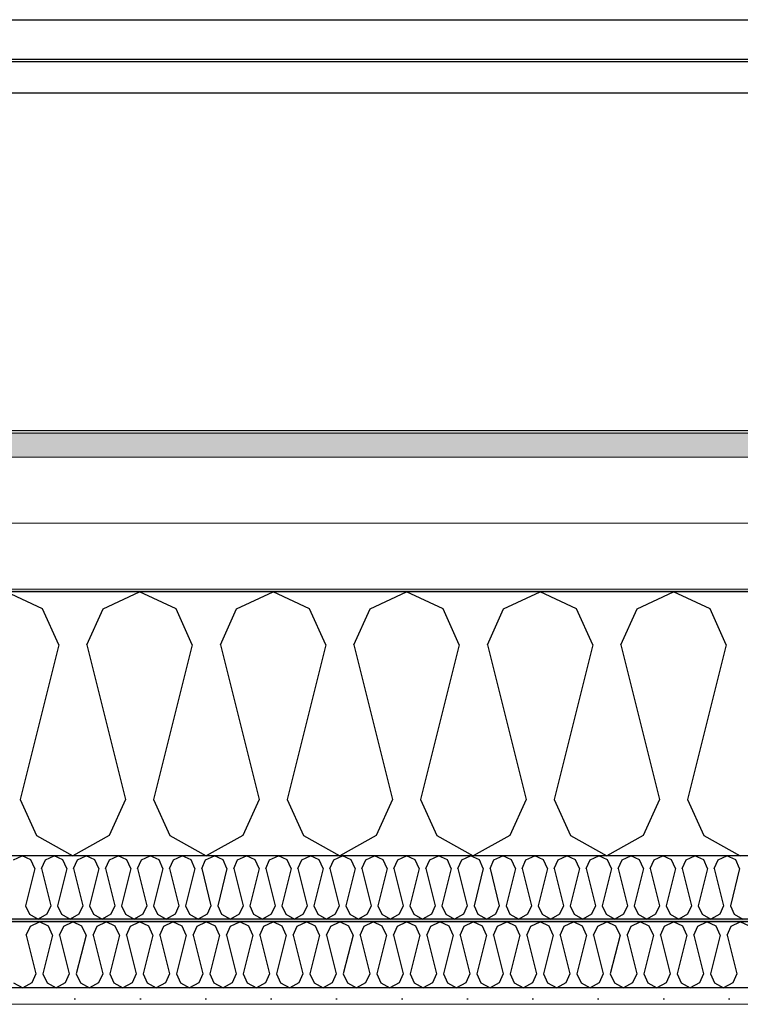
# Model space of a CAD drawing. Header units: millimetres. Extents: x -8544 to 51179, y -2070 to 13050.
# Tile 101 of 168: x 23583 to 24134, y 8699 to 9452. Entities that reach past the tile are written whole.
import ezdxf

# ---------------------------------------------------------------- set-up
doc = ezdxf.new("R2010")
doc.units = ezdxf.units.MM
doc.header["$LTSCALE"] = 0.5
doc.header["$MEASUREMENT"] = 0
doc.linetypes.add('PLINE', pattern=[0])
doc.layers.add('236- Innvendig kledning og overflate(Nye konstruksjoner)', color=7, linetype='Continuous', lineweight=0)
doc.layers.add('262- Taktekking(Nye konstruksjoner)', color=7, linetype='Continuous', lineweight=0)
for name, color, linetype in [('256- Faste himlinger og overflatebehandling (Skravur)(Nye konstruksjoner)', 7, 'Continuous'), ('256- Faste himlinger og overflatebehandling(Nye konstruksjoner)', 7, 'Continuous'), ('261- Primærkonstruksjon (tak)', 7, 'Continuous'), ('261- Primærkonstruksjon (tak) (Skravur)', 7, 'Continuous'), ('262- Taktekking (Skravur)(Nye konstruksjoner)', 7, 'Continuous'), ('265- Gesimser_ takrenner og nedløp(Nye konstruksjoner)', 7, 'Continuous')]:
    doc.layers.add(name, color=color, linetype=linetype)

# ---------------------------------------------------------------- blocks, each defined once
blk = doc.blocks.new('*X5')
at = {"layer": '261- Primærkonstruksjon (tak) (Skravur)', "linetype": 'PLINE'}
for p, q in [((23600.26, 9001.42), (23572.39, 9014.61)), ((23646.57, 9001.42), (23674.43, 9014.61)), ((23702.3, 9001.42), (23674.43, 9014.61)), ((23748.61, 9001.42), (23776.48, 9014.61)), ((23804.35, 9001.42), (23776.48, 9014.61)), ((23850.66, 9001.42), (23878.52, 9014.61)), ((23906.39, 9001.42), (23878.52, 9014.61)), ((23952.7, 9001.42), (23980.57, 9014.61)), ((24008.44, 9001.42), (23980.57, 9014.61)), ((24054.75, 9001.42), (24082.61, 9014.61)), ((24110.48, 9001.42), (24082.61, 9014.61)), ((23612.69, 8974.09), (23600.26, 9001.42)), ((23634.13, 8974.09), (23646.57, 9001.42)), ((23714.74, 8974.09), (23702.3, 9001.42)), ((23736.18, 8974.09), (23748.61, 9001.42)), ((23816.78, 8974.09), (23804.35, 9001.42)), ((23838.22, 8974.09), (23850.66, 9001.42)), ((23918.83, 8974.09), (23906.39, 9001.42)), ((23940.27, 8974.09), (23952.7, 9001.42)), ((24020.87, 8974.09), (24008.44, 9001.42)), ((24042.31, 8974.09), (24054.75, 9001.42)), ((24122.92, 8974.09), (24110.48, 9001.42)), ((23612.69, 8974.09), (23583.11, 8855.76)), ((23634.13, 8974.09), (23663.72, 8855.76)), ((23714.74, 8974.09), (23685.15, 8855.76)), ((23736.18, 8974.09), (23765.76, 8855.76)), ((23816.78, 8974.09), (23787.2, 8855.76)), ((23838.22, 8974.09), (23867.81, 8855.76)), ((23918.83, 8974.09), (23889.24, 8855.76)), ((23940.27, 8974.09), (23969.85, 8855.76)), ((24020.87, 8974.09), (23991.29, 8855.76)), ((24042.31, 8974.09), (24071.9, 8855.76)), ((24122.92, 8974.09), (24093.33, 8855.76)), ((23583.11, 8855.76), (23595.54, 8828.43)), ((23663.72, 8855.76), (23651.28, 8828.43)), ((23685.15, 8855.76), (23697.59, 8828.43)), ((23765.76, 8855.76), (23753.32, 8828.43)), ((23787.2, 8855.76), (23799.63, 8828.43)), ((23867.81, 8855.76), (23855.37, 8828.43)), ((23889.24, 8855.76), (23901.68, 8828.43)), ((23969.85, 8855.76), (23957.41, 8828.43)), ((23991.29, 8855.76), (24003.72, 8828.43)), ((24071.9, 8855.76), (24059.46, 8828.43)), ((24093.33, 8855.76), (24105.77, 8828.43)), ((23595.54, 8828.43), (23623.41, 8812.88)), ((23651.28, 8828.43), (23623.41, 8812.88)), ((23697.59, 8828.43), (23725.46, 8812.88)), ((23753.32, 8828.43), (23725.46, 8812.88)), ((23799.63, 8828.43), (23827.5, 8812.88)), ((23855.37, 8828.43), (23827.5, 8812.88)), ((23901.68, 8828.43), (23929.55, 8812.88)), ((23957.41, 8828.43), (23929.55, 8812.88)), ((24003.72, 8828.43), (24031.59, 8812.88)), ((24059.46, 8828.43), (24031.59, 8812.88)), ((24105.77, 8828.43), (24133.64, 8812.88))]:
    blk.add_line(p, q, dxfattribs=at)
blk = doc.blocks.new('*X46')
at = {"layer": '256- Faste himlinger og overflatebehandling (Skravur)(Nye konstruksjoner)', "linetype": 'PLINE'}
for p, q in [((23577.95, 8809.71), (23584.64, 8812.88)), ((23591.32, 8809.71), (23584.64, 8812.88)), ((23594.31, 8803.16), (23591.32, 8809.71)), ((23599.45, 8803.16), (23602.44, 8809.71)), ((23602.44, 8809.71), (23609.13, 8812.88)), ((23615.81, 8809.71), (23609.13, 8812.88)), ((23618.8, 8803.16), (23615.81, 8809.71)), ((23623.94, 8803.16), (23626.93, 8809.71)), ((23626.93, 8809.71), (23633.62, 8812.88)), ((23640.3, 8809.71), (23633.62, 8812.88)), ((23643.29, 8803.16), (23640.3, 8809.71)), ((23648.43, 8803.16), (23651.42, 8809.71)), ((23651.42, 8809.71), (23658.11, 8812.88)), ((23664.8, 8809.71), (23658.11, 8812.88)), ((23667.78, 8803.16), (23664.8, 8809.71)), ((23672.93, 8803.16), (23675.91, 8809.71)), ((23675.91, 8809.71), (23682.6, 8812.88)), ((23689.29, 8809.71), (23682.6, 8812.88)), ((23692.27, 8803.16), (23689.29, 8809.71)), ((23697.42, 8803.16), (23700.4, 8809.71)), ((23700.4, 8809.71), (23707.09, 8812.88)), ((23713.78, 8809.71), (23707.09, 8812.88)), ((23716.76, 8803.16), (23713.78, 8809.71)), ((23721.91, 8803.16), (23724.89, 8809.71)), ((23724.89, 8809.71), (23731.58, 8812.88)), ((23738.27, 8809.71), (23731.58, 8812.88)), ((23741.25, 8803.16), (23738.27, 8809.71)), ((23746.4, 8803.16), (23749.38, 8809.71)), ((23749.38, 8809.71), (23756.07, 8812.88)), ((23762.76, 8809.71), (23756.07, 8812.88)), ((23765.74, 8803.16), (23762.76, 8809.71)), ((23770.89, 8803.16), (23773.87, 8809.71)), ((23773.87, 8809.71), (23780.56, 8812.88)), ((23787.25, 8809.71), (23780.56, 8812.88)), ((23790.23, 8803.16), (23787.25, 8809.71)), ((23795.38, 8803.16), (23798.36, 8809.71)), ((23798.36, 8809.71), (23805.05, 8812.88)), ((23811.74, 8809.71), (23805.05, 8812.88)), ((23814.73, 8803.16), (23811.74, 8809.71)), ((23819.87, 8803.16), (23822.85, 8809.71)), ((23822.85, 8809.71), (23829.54, 8812.88)), ((23836.23, 8809.71), (23829.54, 8812.88)), ((23839.22, 8803.16), (23836.23, 8809.71)), ((23844.36, 8803.16), (23847.35, 8809.71)), ((23847.35, 8809.71), (23854.03, 8812.88)), ((23860.72, 8809.71), (23854.03, 8812.88)), ((23863.71, 8803.16), (23860.72, 8809.71)), ((23868.85, 8803.16), (23871.84, 8809.71)), ((23871.84, 8809.71), (23878.52, 8812.88)), ((23885.21, 8809.71), (23878.52, 8812.88)), ((23888.2, 8803.16), (23885.21, 8809.71)), ((23893.34, 8803.16), (23896.33, 8809.71)), ((23896.33, 8809.71), (23903.02, 8812.88)), ((23909.7, 8809.71), (23903.02, 8812.88)), ((23912.69, 8803.16), (23909.7, 8809.71)), ((23917.83, 8803.16), (23920.82, 8809.71)), ((23920.82, 8809.71), (23927.51, 8812.88)), ((23934.19, 8809.71), (23927.51, 8812.88)), ((23937.18, 8803.16), (23934.19, 8809.71)), ((23942.32, 8803.16), (23945.31, 8809.71)), ((23945.31, 8809.71), (23952, 8812.88)), ((23958.69, 8809.71), (23952, 8812.88)), ((23961.67, 8803.16), (23958.69, 8809.71)), ((23966.82, 8803.16), (23969.8, 8809.71)), ((23969.8, 8809.71), (23976.49, 8812.88)), ((23983.18, 8809.71), (23976.49, 8812.88)), ((23986.16, 8803.16), (23983.18, 8809.71)), ((23991.31, 8803.16), (23994.29, 8809.71)), ((23994.29, 8809.71), (24000.98, 8812.88)), ((24007.67, 8809.71), (24000.98, 8812.88)), ((24010.65, 8803.16), (24007.67, 8809.71)), ((24015.8, 8803.16), (24018.78, 8809.71)), ((24018.78, 8809.71), (24025.47, 8812.88)), ((24032.16, 8809.71), (24025.47, 8812.88)), ((24035.14, 8803.16), (24032.16, 8809.71)), ((24040.29, 8803.16), (24043.27, 8809.71)), ((24043.27, 8809.71), (24049.96, 8812.88)), ((24056.65, 8809.71), (24049.96, 8812.88)), ((24059.63, 8803.16), (24056.65, 8809.71)), ((24064.78, 8803.16), (24067.76, 8809.71)), ((24067.76, 8809.71), (24074.45, 8812.88)), ((24081.14, 8809.71), (24074.45, 8812.88)), ((24084.12, 8803.16), (24081.14, 8809.71)), ((24089.27, 8803.16), (24092.25, 8809.71)), ((24092.25, 8809.71), (24098.94, 8812.88)), ((24105.63, 8809.71), (24098.94, 8812.88)), ((24108.61, 8803.16), (24105.63, 8809.71)), ((24113.76, 8803.16), (24116.74, 8809.71)), ((24116.74, 8809.71), (24123.43, 8812.88)), ((24130.12, 8809.71), (24123.43, 8812.88)), ((24133.11, 8803.16), (24130.12, 8809.71)), ((23594.31, 8803.16), (23587.21, 8774.76)), ((23599.45, 8803.16), (23606.55, 8774.76)), ((23618.8, 8803.16), (23611.7, 8774.76)), ((23623.94, 8803.16), (23631.04, 8774.76)), ((23643.29, 8803.16), (23636.19, 8774.76)), ((23648.43, 8803.16), (23655.53, 8774.76)), ((23667.78, 8803.16), (23660.68, 8774.76)), ((23672.93, 8803.16), (23680.03, 8774.76)), ((23692.27, 8803.16), (23685.17, 8774.76)), ((23697.42, 8803.16), (23704.52, 8774.76)), ((23716.76, 8803.16), (23709.66, 8774.76)), ((23721.91, 8803.16), (23729.01, 8774.76)), ((23741.25, 8803.16), (23734.15, 8774.76)), ((23746.4, 8803.16), (23753.5, 8774.76)), ((23765.74, 8803.16), (23758.64, 8774.76)), ((23770.89, 8803.16), (23777.99, 8774.76)), ((23790.23, 8803.16), (23783.13, 8774.76)), ((23795.38, 8803.16), (23802.48, 8774.76)), ((23814.73, 8803.16), (23807.63, 8774.76)), ((23819.87, 8803.16), (23826.97, 8774.76)), ((23839.22, 8803.16), (23832.12, 8774.76)), ((23844.36, 8803.16), (23851.46, 8774.76)), ((23863.71, 8803.16), (23856.61, 8774.76)), ((23868.85, 8803.16), (23875.95, 8774.76)), ((23888.2, 8803.16), (23881.1, 8774.76)), ((23893.34, 8803.16), (23900.44, 8774.76)), ((23912.69, 8803.16), (23905.59, 8774.76)), ((23917.83, 8803.16), (23924.93, 8774.76)), ((23937.18, 8803.16), (23930.08, 8774.76)), ((23942.32, 8803.16), (23949.42, 8774.76)), ((23961.67, 8803.16), (23954.57, 8774.76)), ((23966.82, 8803.16), (23973.92, 8774.76)), ((23986.16, 8803.16), (23979.06, 8774.76)), ((23991.31, 8803.16), (23998.41, 8774.76)), ((24010.65, 8803.16), (24003.55, 8774.76)), ((24015.8, 8803.16), (24022.9, 8774.76)), ((24035.14, 8803.16), (24028.04, 8774.76)), ((24040.29, 8803.16), (24047.39, 8774.76)), ((24059.63, 8803.16), (24052.53, 8774.76)), ((24064.78, 8803.16), (24071.88, 8774.76)), ((24084.12, 8803.16), (24077.02, 8774.76)), ((24089.27, 8803.16), (24096.37, 8774.76)), ((24108.61, 8803.16), (24101.51, 8774.76)), ((24113.76, 8803.16), (24120.86, 8774.76)), ((24133.11, 8803.16), (24126.01, 8774.76)), ((23587.21, 8774.76), (23590.19, 8768.2)), ((23606.55, 8774.76), (23603.57, 8768.2)), ((23611.7, 8774.76), (23614.68, 8768.2)), ((23631.04, 8774.76), (23628.06, 8768.2)), ((23636.19, 8774.76), (23639.17, 8768.2)), ((23655.53, 8774.76), (23652.55, 8768.2)), ((23660.68, 8774.76), (23663.66, 8768.2)), ((23680.03, 8774.76), (23677.04, 8768.2)), ((23685.17, 8774.76), (23688.16, 8768.2)), ((23704.52, 8774.76), (23701.53, 8768.2)), ((23709.66, 8774.76), (23712.65, 8768.2)), ((23729.01, 8774.76), (23726.02, 8768.2)), ((23734.15, 8774.76), (23737.14, 8768.2)), ((23753.5, 8774.76), (23750.51, 8768.2)), ((23758.64, 8774.76), (23761.63, 8768.2)), ((23777.99, 8774.76), (23775, 8768.2)), ((23783.13, 8774.76), (23786.12, 8768.2)), ((23802.48, 8774.76), (23799.5, 8768.2)), ((23807.63, 8774.76), (23810.61, 8768.2)), ((23826.97, 8774.76), (23823.99, 8768.2)), ((23832.12, 8774.76), (23835.1, 8768.2)), ((23851.46, 8774.76), (23848.48, 8768.2)), ((23856.61, 8774.76), (23859.59, 8768.2)), ((23875.95, 8774.76), (23872.97, 8768.2)), ((23881.1, 8774.76), (23884.08, 8768.2)), ((23900.44, 8774.76), (23897.46, 8768.2)), ((23905.59, 8774.76), (23908.57, 8768.2)), ((23924.93, 8774.76), (23921.95, 8768.2)), ((23930.08, 8774.76), (23933.06, 8768.2)), ((23949.42, 8774.76), (23946.44, 8768.2)), ((23954.57, 8774.76), (23957.55, 8768.2)), ((23973.92, 8774.76), (23970.93, 8768.2)), ((23979.06, 8774.76), (23982.05, 8768.2)), ((23998.41, 8774.76), (23995.42, 8768.2)), ((24003.55, 8774.76), (24006.54, 8768.2)), ((24022.9, 8774.76), (24019.91, 8768.2)), ((24028.04, 8774.76), (24031.03, 8768.2)), ((24047.39, 8774.76), (24044.4, 8768.2)), ((24052.53, 8774.76), (24055.52, 8768.2)), ((24071.88, 8774.76), (24068.89, 8768.2)), ((24077.02, 8774.76), (24080.01, 8768.2)), ((24096.37, 8774.76), (24093.38, 8768.2)), ((24101.51, 8774.76), (24104.5, 8768.2)), ((24120.86, 8774.76), (24117.88, 8768.2)), ((24126.01, 8774.76), (24128.99, 8768.2)), ((23590.19, 8768.2), (23596.88, 8764.47)), ((23603.57, 8768.2), (23596.88, 8764.47)), ((23614.68, 8768.2), (23621.37, 8764.47)), ((23628.06, 8768.2), (23621.37, 8764.47)), ((23639.17, 8768.2), (23645.86, 8764.47)), ((23652.55, 8768.2), (23645.86, 8764.47)), ((23663.66, 8768.2), (23670.35, 8764.47)), ((23677.04, 8768.2), (23670.35, 8764.47)), ((23688.16, 8768.2), (23694.84, 8764.47)), ((23701.53, 8768.2), (23694.84, 8764.47)), ((23712.65, 8768.2), (23719.33, 8764.47)), ((23726.02, 8768.2), (23719.33, 8764.47)), ((23737.14, 8768.2), (23743.83, 8764.47)), ((23750.51, 8768.2), (23743.83, 8764.47)), ((23761.63, 8768.2), (23768.32, 8764.47)), ((23775, 8768.2), (23768.32, 8764.47)), ((23786.12, 8768.2), (23792.81, 8764.47)), ((23799.5, 8768.2), (23792.81, 8764.47)), ((23810.61, 8768.2), (23817.3, 8764.47)), ((23823.99, 8768.2), (23817.3, 8764.47)), ((23835.1, 8768.2), (23841.79, 8764.47)), ((23848.48, 8768.2), (23841.79, 8764.47)), ((23859.59, 8768.2), (23866.28, 8764.47)), ((23872.97, 8768.2), (23866.28, 8764.47)), ((23884.08, 8768.2), (23890.77, 8764.47)), ((23897.46, 8768.2), (23890.77, 8764.47)), ((23908.57, 8768.2), (23915.26, 8764.47)), ((23921.95, 8768.2), (23915.26, 8764.47)), ((23933.06, 8768.2), (23939.75, 8764.47)), ((23946.44, 8768.2), (23939.75, 8764.47)), ((23957.55, 8768.2), (23964.24, 8764.47)), ((23970.93, 8768.2), (23964.24, 8764.47)), ((23982.05, 8768.2), (23988.73, 8764.47)), ((23995.42, 8768.2), (23988.73, 8764.47)), ((24006.54, 8768.2), (24013.22, 8764.47)), ((24019.91, 8768.2), (24013.22, 8764.47)), ((24031.03, 8768.2), (24037.71, 8764.47)), ((24044.4, 8768.2), (24037.71, 8764.47)), ((24055.52, 8768.2), (24062.21, 8764.47)), ((24068.89, 8768.2), (24062.21, 8764.47)), ((24080.01, 8768.2), (24086.7, 8764.47)), ((24093.38, 8768.2), (24086.7, 8764.47)), ((24104.5, 8768.2), (24111.19, 8764.47)), ((24117.88, 8768.2), (24111.19, 8764.47)), ((24128.99, 8768.2), (24135.68, 8764.47))]:
    blk.add_line(p, q, dxfattribs=at)
blk = doc.blocks.new('*X47')
at = {"layer": '256- Faste himlinger og overflatebehandling (Skravur)(Nye konstruksjoner)', "linetype": 'PLINE'}
for p, q in [((23587.83, 8752.32), (23590.93, 8759.15)), ((23590.93, 8759.15), (23597.9, 8762.45)), ((23604.87, 8759.15), (23597.9, 8762.45)), ((23607.98, 8752.32), (23604.87, 8759.15)), ((23613.34, 8752.32), (23616.45, 8759.15)), ((23616.45, 8759.15), (23623.41, 8762.45)), ((23630.38, 8759.15), (23623.41, 8762.45)), ((23633.49, 8752.32), (23630.38, 8759.15)), ((23638.85, 8752.32), (23641.96, 8759.15)), ((23641.96, 8759.15), (23648.92, 8762.45)), ((23655.89, 8759.15), (23648.92, 8762.45)), ((23659, 8752.32), (23655.89, 8759.15)), ((23664.36, 8752.32), (23667.47, 8759.15)), ((23667.47, 8759.15), (23674.43, 8762.45)), ((23681.4, 8759.15), (23674.43, 8762.45)), ((23684.51, 8752.32), (23681.4, 8759.15)), ((23689.87, 8752.32), (23692.98, 8759.15)), ((23692.98, 8759.15), (23699.95, 8762.45)), ((23706.91, 8759.15), (23699.95, 8762.45)), ((23710.02, 8752.32), (23706.91, 8759.15)), ((23715.38, 8752.32), (23718.49, 8759.15)), ((23718.49, 8759.15), (23725.46, 8762.45)), ((23732.42, 8759.15), (23725.46, 8762.45)), ((23735.53, 8752.32), (23732.42, 8759.15)), ((23740.89, 8752.32), (23744, 8759.15)), ((23744, 8759.15), (23750.97, 8762.45)), ((23757.94, 8759.15), (23750.97, 8762.45)), ((23761.04, 8752.32), (23757.94, 8759.15)), ((23766.4, 8752.32), (23769.51, 8759.15)), ((23769.51, 8759.15), (23776.48, 8762.45)), ((23783.45, 8759.15), (23776.48, 8762.45)), ((23786.56, 8752.32), (23783.45, 8759.15)), ((23791.92, 8752.32), (23795.02, 8759.15)), ((23795.02, 8759.15), (23801.99, 8762.45)), ((23808.96, 8759.15), (23801.99, 8762.45)), ((23812.07, 8752.32), (23808.96, 8759.15)), ((23817.43, 8752.32), (23820.54, 8759.15)), ((23820.54, 8759.15), (23827.5, 8762.45)), ((23834.47, 8759.15), (23827.5, 8762.45)), ((23837.58, 8752.32), (23834.47, 8759.15)), ((23842.94, 8752.32), (23846.05, 8759.15)), ((23846.05, 8759.15), (23853.01, 8762.45)), ((23859.98, 8759.15), (23853.01, 8762.45)), ((23863.09, 8752.32), (23859.98, 8759.15)), ((23868.45, 8752.32), (23871.56, 8759.15)), ((23871.56, 8759.15), (23878.52, 8762.45)), ((23885.49, 8759.15), (23878.52, 8762.45)), ((23888.6, 8752.32), (23885.49, 8759.15)), ((23893.96, 8752.32), (23897.07, 8759.15)), ((23897.07, 8759.15), (23904.04, 8762.45)), ((23911, 8759.15), (23904.04, 8762.45)), ((23914.11, 8752.32), (23911, 8759.15)), ((23919.47, 8752.32), (23922.58, 8759.15)), ((23922.58, 8759.15), (23929.55, 8762.45)), ((23936.51, 8759.15), (23929.55, 8762.45)), ((23939.62, 8752.32), (23936.51, 8759.15)), ((23944.98, 8752.32), (23948.09, 8759.15)), ((23948.09, 8759.15), (23955.06, 8762.45)), ((23962.03, 8759.15), (23955.06, 8762.45)), ((23965.13, 8752.32), (23962.03, 8759.15)), ((23970.49, 8752.32), (23973.6, 8759.15)), ((23973.6, 8759.15), (23980.57, 8762.45)), ((23987.54, 8759.15), (23980.57, 8762.45)), ((23990.65, 8752.32), (23987.54, 8759.15)), ((23996.01, 8752.32), (23999.11, 8759.15)), ((23999.11, 8759.15), (24006.08, 8762.45)), ((24013.05, 8759.15), (24006.08, 8762.45)), ((24016.16, 8752.32), (24013.05, 8759.15)), ((24021.52, 8752.32), (24024.63, 8759.15)), ((24024.63, 8759.15), (24031.59, 8762.45)), ((24038.56, 8759.15), (24031.59, 8762.45)), ((24041.67, 8752.32), (24038.56, 8759.15)), ((24047.03, 8752.32), (24050.14, 8759.15)), ((24050.14, 8759.15), (24057.1, 8762.45)), ((24064.07, 8759.15), (24057.1, 8762.45)), ((24067.18, 8752.32), (24064.07, 8759.15)), ((24072.54, 8752.32), (24075.65, 8759.15)), ((24075.65, 8759.15), (24082.61, 8762.45)), ((24089.58, 8759.15), (24082.61, 8762.45)), ((24092.69, 8752.32), (24089.58, 8759.15)), ((24098.05, 8752.32), (24101.16, 8759.15)), ((24101.16, 8759.15), (24108.13, 8762.45)), ((24115.09, 8759.15), (24108.13, 8762.45)), ((24118.2, 8752.32), (24115.09, 8759.15)), ((24123.56, 8752.32), (24126.67, 8759.15)), ((24126.67, 8759.15), (24133.64, 8762.45)), ((24140.6, 8759.15), (24133.64, 8762.45)), ((23587.83, 8752.32), (23595.22, 8722.74)), ((23607.98, 8752.32), (23600.58, 8722.74)), ((23613.34, 8752.32), (23620.73, 8722.74)), ((23633.49, 8752.32), (23626.09, 8722.74)), ((23638.85, 8752.32), (23646.24, 8722.74)), ((23659, 8752.32), (23651.6, 8722.74)), ((23664.36, 8752.32), (23671.75, 8722.74)), ((23684.51, 8752.32), (23677.11, 8722.74)), ((23689.87, 8752.32), (23697.27, 8722.74)), ((23710.02, 8752.32), (23702.63, 8722.74)), ((23715.38, 8752.32), (23722.78, 8722.74)), ((23735.53, 8752.32), (23728.14, 8722.74)), ((23740.89, 8752.32), (23748.29, 8722.74)), ((23761.04, 8752.32), (23753.65, 8722.74)), ((23766.4, 8752.32), (23773.8, 8722.74)), ((23786.56, 8752.32), (23779.16, 8722.74)), ((23791.92, 8752.32), (23799.31, 8722.74)), ((23812.07, 8752.32), (23804.67, 8722.74)), ((23817.43, 8752.32), (23824.82, 8722.74)), ((23837.58, 8752.32), (23830.18, 8722.74)), ((23842.94, 8752.32), (23850.33, 8722.74)), ((23863.09, 8752.32), (23855.69, 8722.74)), ((23868.45, 8752.32), (23875.84, 8722.74)), ((23888.6, 8752.32), (23881.2, 8722.74)), ((23893.96, 8752.32), (23901.36, 8722.74)), ((23914.11, 8752.32), (23906.72, 8722.74)), ((23919.47, 8752.32), (23926.87, 8722.74)), ((23939.62, 8752.32), (23932.23, 8722.74)), ((23944.98, 8752.32), (23952.38, 8722.74)), ((23965.13, 8752.32), (23957.74, 8722.74)), ((23970.49, 8752.32), (23977.89, 8722.74)), ((23990.65, 8752.32), (23983.25, 8722.74)), ((23996.01, 8752.32), (24003.4, 8722.74)), ((24016.16, 8752.32), (24008.76, 8722.74)), ((24021.52, 8752.32), (24028.91, 8722.74)), ((24041.67, 8752.32), (24034.27, 8722.74)), ((24047.03, 8752.32), (24054.42, 8722.74)), ((24067.18, 8752.32), (24059.78, 8722.74)), ((24072.54, 8752.32), (24079.93, 8722.74)), ((24092.69, 8752.32), (24085.29, 8722.74)), ((24098.05, 8752.32), (24105.45, 8722.74)), ((24118.2, 8752.32), (24110.81, 8722.74)), ((24123.56, 8752.32), (24130.96, 8722.74)), ((23595.22, 8722.74), (23592.11, 8715.9)), ((23600.58, 8722.74), (23603.69, 8715.9)), ((23620.73, 8722.74), (23617.62, 8715.9)), ((23626.09, 8722.74), (23629.2, 8715.9)), ((23646.24, 8722.74), (23643.13, 8715.9)), ((23651.6, 8722.74), (23654.71, 8715.9)), ((23671.75, 8722.74), (23668.65, 8715.9)), ((23677.11, 8722.74), (23680.22, 8715.9)), ((23697.27, 8722.74), (23694.16, 8715.9)), ((23702.63, 8722.74), (23705.73, 8715.9)), ((23722.78, 8722.74), (23719.67, 8715.9)), ((23728.14, 8722.74), (23731.25, 8715.9)), ((23748.29, 8722.74), (23745.18, 8715.9)), ((23753.65, 8722.74), (23756.76, 8715.9)), ((23773.8, 8722.74), (23770.69, 8715.9)), ((23779.16, 8722.74), (23782.27, 8715.9)), ((23799.31, 8722.74), (23796.2, 8715.9)), ((23804.67, 8722.74), (23807.78, 8715.9)), ((23824.82, 8722.74), (23821.71, 8715.9)), ((23830.18, 8722.74), (23833.29, 8715.9)), ((23850.33, 8722.74), (23847.22, 8715.9)), ((23855.69, 8722.74), (23858.8, 8715.9)), ((23875.84, 8722.74), (23872.74, 8715.9)), ((23881.2, 8722.74), (23884.31, 8715.9)), ((23901.36, 8722.74), (23898.25, 8715.9)), ((23906.72, 8722.74), (23909.82, 8715.9)), ((23926.87, 8722.74), (23923.76, 8715.9)), ((23932.23, 8722.74), (23935.34, 8715.9)), ((23952.38, 8722.74), (23949.27, 8715.9)), ((23957.74, 8722.74), (23960.85, 8715.9)), ((23977.89, 8722.74), (23974.78, 8715.9)), ((23983.25, 8722.74), (23986.36, 8715.9)), ((24003.4, 8722.74), (24000.29, 8715.9)), ((24008.76, 8722.74), (24011.87, 8715.9)), ((24028.91, 8722.74), (24025.8, 8715.9)), ((24034.27, 8722.74), (24037.38, 8715.9)), ((24054.42, 8722.74), (24051.31, 8715.9)), ((24059.78, 8722.74), (24062.89, 8715.9)), ((24079.93, 8722.74), (24076.83, 8715.9)), ((24085.29, 8722.74), (24088.4, 8715.9)), ((24105.45, 8722.74), (24102.34, 8715.9)), ((24110.81, 8722.74), (24113.91, 8715.9)), ((24130.96, 8722.74), (24127.85, 8715.9)), ((23578.18, 8715.9), (23585.15, 8712.02)), ((23592.11, 8715.9), (23585.15, 8712.02)), ((23603.69, 8715.9), (23610.66, 8712.02)), ((23617.62, 8715.9), (23610.66, 8712.02)), ((23629.2, 8715.9), (23636.17, 8712.02)), ((23643.13, 8715.9), (23636.17, 8712.02)), ((23654.71, 8715.9), (23661.68, 8712.02)), ((23668.65, 8715.9), (23661.68, 8712.02)), ((23680.22, 8715.9), (23687.19, 8712.02)), ((23694.16, 8715.9), (23687.19, 8712.02)), ((23705.73, 8715.9), (23712.7, 8712.02)), ((23719.67, 8715.9), (23712.7, 8712.02)), ((23731.25, 8715.9), (23738.21, 8712.02)), ((23745.18, 8715.9), (23738.21, 8712.02)), ((23756.76, 8715.9), (23763.72, 8712.02)), ((23770.69, 8715.9), (23763.72, 8712.02)), ((23782.27, 8715.9), (23789.24, 8712.02)), ((23796.2, 8715.9), (23789.24, 8712.02)), ((23807.78, 8715.9), (23814.75, 8712.02)), ((23821.71, 8715.9), (23814.75, 8712.02)), ((23833.29, 8715.9), (23840.26, 8712.02)), ((23847.22, 8715.9), (23840.26, 8712.02)), ((23858.8, 8715.9), (23865.77, 8712.02)), ((23872.74, 8715.9), (23865.77, 8712.02)), ((23884.31, 8715.9), (23891.28, 8712.02)), ((23898.25, 8715.9), (23891.28, 8712.02)), ((23909.82, 8715.9), (23916.79, 8712.02)), ((23923.76, 8715.9), (23916.79, 8712.02)), ((23935.34, 8715.9), (23942.3, 8712.02)), ((23949.27, 8715.9), (23942.3, 8712.02)), ((23960.85, 8715.9), (23967.81, 8712.02)), ((23974.78, 8715.9), (23967.81, 8712.02)), ((23986.36, 8715.9), (23993.33, 8712.02)), ((24000.29, 8715.9), (23993.33, 8712.02)), ((24011.87, 8715.9), (24018.84, 8712.02)), ((24025.8, 8715.9), (24018.84, 8712.02)), ((24037.38, 8715.9), (24044.35, 8712.02)), ((24051.31, 8715.9), (24044.35, 8712.02)), ((24062.89, 8715.9), (24069.86, 8712.02)), ((24076.83, 8715.9), (24069.86, 8712.02)), ((24088.4, 8715.9), (24095.37, 8712.02)), ((24102.34, 8715.9), (24095.37, 8712.02)), ((24113.91, 8715.9), (24120.88, 8712.02)), ((24127.85, 8715.9), (24120.88, 8712.02))]:
    blk.add_line(p, q, dxfattribs=at)

msp = doc.modelspace()

# ---------------------------------------------------------------- hatches: boundary and pattern name
at = {"layer": '256- Faste himlinger og overflatebehandling (Skravur)(Nye konstruksjoner)', "linetype": 'Continuous'}
msp.add_hatch(color=256, dxfattribs=at).paths.add_polyline_path([(25721.93, 8764.47), (22311.93, 8764.47), (22311.93, 8762.45), (25721.93, 8762.45)])
h = msp.add_hatch(dxfattribs=at)
h.set_pattern_fill('Gips', color=256, style=0, pattern_type=2)
h.set_pattern_definition([(0, (0, 0), (0, 86.60254), [0, -50]), (0, (25, 43.3), (0, 86.60254), [0, -50])])
h.paths.add_polyline_path([(22311.93, 8712.02), (22311.93, 8699.41), (25721.93, 8699.41), (25721.93, 8712.02)])
at = {"layer": '262- Taktekking (Skravur)(Nye konstruksjoner)', "linetype": 'Continuous'}
msp.add_hatch(color=256, dxfattribs=at).paths.add_polyline_path([(18466.93, 9137.66), (18466.93, 9135.64), (25981.93, 9135.64), (25991.93, 9135.64), (25991.46, 9137.66)])
h = msp.add_hatch(dxfattribs=at)
h.set_pattern_fill('Prikker_tett', color=256, style=0, pattern_type=2)
h.set_pattern_definition([(0, (0, 0), (0, 43.30127), [0, -25]), (0, (12.5, 21.65), (0, 43.30127), [0, -25])])
h.paths.add_polyline_path([(18466.93, 9014.61), (26011.93, 9014.61), (26011.93, 9016.62), (18466.93, 9016.62)])
at = {"layer": '262- Taktekking(Nye konstruksjoner)', "linetype": 'Continuous'}
msp.add_hatch(color=256, dxfattribs=at).paths.add_polyline_path([(18466.93, 9117.49), (25981.93, 9117.49), (25981.93, 9135.64), (18466.93, 9135.64)])

# ---------------------------------------------------------------- linework, layer by layer
at = {"layer": '236- Innvendig kledning og overflate(Nye konstruksjoner)', "linetype": 'PLINE'}
msp.add_line((25721.93, 8699.41), (22311.93, 8699.41), dxfattribs=at)
at = {"layer": '256- Faste himlinger og overflatebehandling(Nye konstruksjoner)', "linetype": 'PLINE'}
for p, q in [((25721.93, 8764.47), (22311.93, 8764.47)), ((25721.93, 8762.45), (22311.93, 8762.45)), ((25721.93, 8712.02), (22311.93, 8712.02))]:
    msp.add_line(p, q, dxfattribs=at)
at = {"layer": '261- Primærkonstruksjon (tak)', "linetype": 'PLINE'}
msp.add_line((25721.93, 8812.88), (22311.93, 8812.88), dxfattribs=at)
at = {"layer": '261- Primærkonstruksjon (tak)', "linetype": 'PLINE', "flags": 128}
msp.add_lwpolyline([(25961.93, 9014.61), (18524.93, 9014.61), (18505.93, 9014.61), (18475.93, 9014.61), (18466.93, 9014.61), (18266.93, 9014.61)], dxfattribs=at)
at = {"layer": '262- Taktekking(Nye konstruksjoner)', "linetype": 'PLINE'}
for p, q in [((26011.93, 9137.66), (18466.93, 9137.66)), ((26011.93, 9067.05), (18466.93, 9067.05)), ((26011.93, 9016.62), (18466.93, 9016.62))]:
    msp.add_line(p, q, dxfattribs=at)
at = {"layer": '262- Taktekking(Nye konstruksjoner)', "linetype": 'PLINE', "flags": 128}
for points in [[(26011.93, 9135.64), (25991.93, 9135.64), (25981.93, 9135.64), (18466.93, 9135.64)], [(26011.93, 9117.49), (25981.93, 9117.49), (18466.93, 9117.49)]]:
    msp.add_lwpolyline(points, dxfattribs=at)
at = {"layer": '265- Gesimser_ takrenner og nedløp(Nye konstruksjoner)', "linetype": 'PLINE'}
for p, q in [((18524.93, 9451.62), (26082.47, 9451.62)), ((18524.93, 9421.37), (26025.85, 9421.37)), ((18524.93, 9419.72), (26026.9, 9419.72)), ((18524.93, 9395.7), (25981.93, 9395.7))]:
    msp.add_line(p, q, dxfattribs=at)

# ---------------------------------------------------------------- block references
at = {"layer": '256- Faste himlinger og overflatebehandling(Nye konstruksjoner)'}
for name in ['*X46', '*X47']:
    msp.add_blockref(name, (0, 0), dxfattribs=at)
at = {"layer": '261- Primærkonstruksjon (tak)'}
msp.add_blockref('*X5', (0, 0), dxfattribs=at)

doc.saveas('drawing.dxf')
